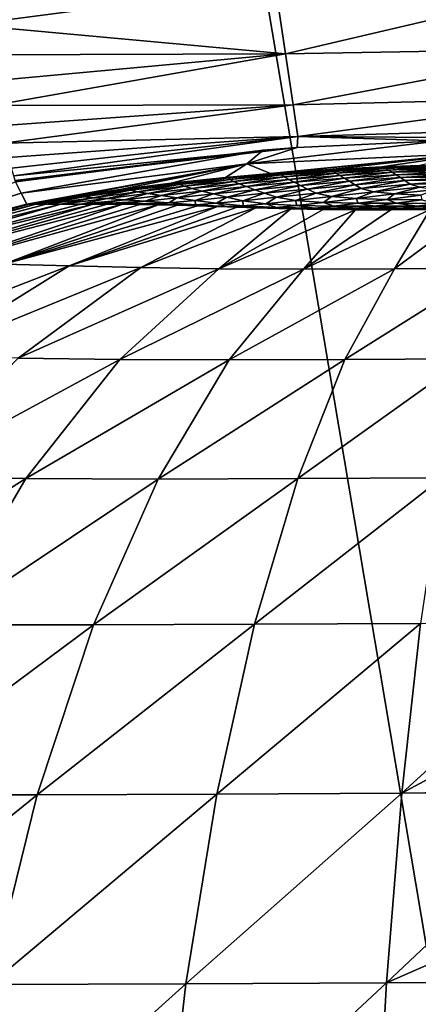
# Model space of a CAD drawing. Header units: metres. Extents: x -105 to 105, y -71 to 59.
# Tile 32 of 117: x -2.69 to -0.81, y -62.11 to -57.48. Entities that reach past the tile are written whole.
import ezdxf

# ---------------------------------------------------------------- set-up
doc = ezdxf.new("R2010")
doc.units = ezdxf.units.M
doc.layers.add('solid_WAMAS_150_SW0001', color=7, linetype='CONTINUOUS')

msp = doc.modelspace()

# ---------------------------------------------------------------- linework, layer by layer
at = {"layer": 'solid_WAMAS_150_SW0001'}
for points in [[(-2.882664, -49.349998, 16.568638), (-2.881144, -66.428413, 16.56883), (0, -66.428406, 16.75)], [(0, -49.349998, 16.75), (-2.882664, -49.349998, 16.568638), (0, -66.428406, 16.75)], [(-0.001049, -57.299999, -32.101601), (-1.438649, -57.638195, -32.664734), (-1.487576, -57.310936, -32.01606)], [(-0.001049, -57.299999, -32.101601), (-0.000983, -57.61351, -32.725163), (-1.438649, -57.638195, -32.664734)], [(-1.487576, -57.310936, -32.01606), (-2.934953, -57.50193, -32.002373), (-2.98138, -57.34903, -31.734676)], [(-1.487576, -57.310936, -32.01606), (-1.438649, -57.638195, -32.664734), (-2.934953, -57.50193, -32.002373)], [(-1.438649, -57.638195, -32.664734), (-2.892503, -57.642193, -32.278362), (-2.934953, -57.50193, -32.002373)], [(-0.000983, -57.61351, -32.725163), (-1.402947, -57.878418, -33.341866), (-1.438649, -57.638195, -32.664734)], [(-0.000983, -57.61351, -32.725163), (-0.000916, -57.844082, -33.374767), (-1.402947, -57.878418, -33.341866)], [(-1.438649, -57.638195, -32.664734), (-2.8543, -57.768738, -32.560528), (-2.892503, -57.642193, -32.278362)], [(-1.438649, -57.638195, -32.664734), (-2.820516, -57.880722, -32.846661), (-2.8543, -57.768738, -32.560528)], [(-1.438649, -57.638195, -32.664734), (-1.402947, -57.878418, -33.341866), (-2.820516, -57.880722, -32.846661)], [(-0.000916, -57.844082, -33.374767), (-1.380983, -58.026974, -34.032784), (-1.402947, -57.878418, -33.341866)], [(-0.000916, -57.844082, -33.374767), (-0.000876, -57.987019, -34.0368), (-1.380983, -58.026974, -34.032784)], [(-1.402947, -57.878418, -33.341866), (-2.791242, -57.977608, -33.134769), (-2.820516, -57.880722, -32.846661)], [(-1.402947, -57.878418, -33.341866), (-2.766505, -58.059162, -33.423248), (-2.791242, -57.977608, -33.134769)], [(-1.402947, -57.878418, -33.341866), (-1.380983, -58.026974, -34.032784), (-2.766505, -58.059162, -33.423248)], [(-0.000876, -57.987019, -34.0368), (-0.001346, -58.037113, -34.698738), (-1.380983, -58.026974, -34.032784)], [(-1.380983, -58.026974, -34.032784), (-2.746374, -58.125366, -33.71043), (-2.766505, -58.059162, -33.423248)], [(-1.380983, -58.026974, -34.032784), (-2.730885, -58.176357, -33.99469), (-2.746374, -58.125366, -33.71043)], [(-1.380983, -58.026974, -34.032784), (-2.719978, -58.212334, -34.274452), (-2.730885, -58.176357, -33.99469)], [(-1.380983, -58.026974, -34.032784), (-1.383369, -58.07954, -34.723969), (-2.719978, -58.212334, -34.274452)], [(-1.62148, -58.15583, -58.651009), (-1.383369, -58.07954, -34.723969), (-0.708685, -58.046955, -34.705017)], [(-1.62148, -58.15583, -58.651009), (-0.708685, -58.046955, -34.705017), (-0.542133, -58.106205, -58.635784)], [(-0.708685, -58.046955, -34.705017), (-1.383369, -58.07954, -34.723969), (-1.380983, -58.026974, -34.032784)], [(-0.001346, -58.037113, -34.698738), (-0.708685, -58.046955, -34.705017), (-1.380983, -58.026974, -34.032784)], [(-1.383369, -58.07954, -34.723969), (-2.713511, -58.23365, -34.548145), (-2.719978, -58.212334, -34.274452)], [(-1.383369, -58.07954, -34.723969), (-1.543642, -58.091446, -34.730762), (-2.713511, -58.23365, -34.548145)], [(-1.543642, -58.091446, -34.730762), (-2.71122, -58.240959, -34.814266), (-2.713511, -58.23365, -34.548145)], [(-2.684386, -58.29364, -58.689934), (-2.71122, -58.240959, -34.814266), (-1.543642, -58.091446, -34.730762)], [(-2.684386, -58.29364, -58.689934), (-1.543642, -58.091446, -34.730762), (-1.62148, -58.15583, -58.651009)], [(-1.62148, -58.15583, -58.651009), (-1.543642, -58.091446, -34.730762), (-1.383369, -58.07954, -34.723969)], [(-1.62148, -58.15583, -58.651009), (-0.542133, -58.106205, -58.635784), (-1.509079, -58.20182, -82.566818)], [(-0.542133, -58.106205, -58.635784), (-1.46176, -58.198227, -82.566933), (-1.509079, -58.20182, -82.566818)], [(-0.542133, -58.106205, -58.635784), (-1.228001, -58.182869, -82.567505), (-1.46176, -58.198227, -82.566933)], [(-0.542133, -58.106205, -58.635784), (-0.983739, -58.170773, -82.568115), (-1.228001, -58.182869, -82.567505)], [(-0.542133, -58.106205, -58.635784), (-0.806145, -58.164211, -82.568535), (-0.983739, -58.170773, -82.568115)], [(-2.684386, -58.29364, -58.689934), (-1.62148, -58.15583, -58.651009), (-2.657552, -58.346321, -82.565605)], [(-1.62148, -58.15583, -58.651009), (-2.445093, -58.310009, -82.565491), (-2.657552, -58.346321, -82.565605)], [(-1.62148, -58.15583, -58.651009), (-2.218216, -58.276657, -82.565575), (-2.445093, -58.310009, -82.565491)], [(-1.62148, -58.15583, -58.651009), (-1.977377, -58.246643, -82.565865), (-2.218216, -58.276657, -82.565575)], [(-1.62148, -58.15583, -58.651009), (-1.721917, -58.22007, -82.566338), (-1.977377, -58.246643, -82.565865)], [(-1.62148, -58.15583, -58.651009), (-1.509079, -58.20182, -82.566818), (-1.721917, -58.22007, -82.566338)], [(-1.462797, -58.201416, -82.798729), (-1.46176, -58.198227, -82.566933), (-1.228001, -58.182869, -82.567505)], [(-1.218058, -58.185101, -82.783646), (-1.462797, -58.201416, -82.798729), (-1.228001, -58.182869, -82.567505)], [(-1.218058, -58.185101, -82.783646), (-1.457718, -58.208271, -83.028389), (-1.462797, -58.201416, -82.798729)], [(-1.218058, -58.185101, -82.783646), (-1.211846, -58.191246, -82.999306), (-1.457718, -58.208271, -83.028389)], [(-1.218058, -58.185101, -82.783646), (-1.228001, -58.182869, -82.567505), (-0.983739, -58.170773, -82.568115)], [(-0.972814, -58.172661, -82.767113), (-1.218058, -58.185101, -82.783646), (-0.983739, -58.170773, -82.568115)], [(-0.972814, -58.172661, -82.767113), (-1.211846, -58.191246, -82.999306), (-1.218058, -58.185101, -82.783646)], [(-0.972814, -58.172661, -82.767113), (-0.964821, -58.17786, -82.967178), (-1.211846, -58.191246, -82.999306)], [(-0.964821, -58.17786, -82.967178), (-1.199327, -58.200138, -83.215324), (-1.211846, -58.191246, -82.999306)], [(-0.964821, -58.17786, -82.967178), (-0.952253, -58.185673, -83.169212), (-1.199327, -58.200138, -83.215324)], [(-0.952253, -58.185673, -83.169212), (-1.181604, -58.211197, -83.43322), (-1.199327, -58.200138, -83.215324)], [(-0.952253, -58.185673, -83.169212), (-0.935893, -58.195641, -83.374557), (-1.181604, -58.211197, -83.43322)], [(-0.972814, -58.172661, -82.767113), (-0.983739, -58.170773, -82.568115), (-0.806145, -58.164211, -82.568535)], [(-0.728117, -58.163719, -82.750114), (-0.972814, -58.172661, -82.767113), (-0.806145, -58.164211, -82.568535)], [(-0.728117, -58.163719, -82.750114), (-0.964821, -58.17786, -82.967178), (-0.972814, -58.172661, -82.767113)], [(-0.728117, -58.163719, -82.750114), (-0.71881, -58.167965, -82.934219), (-0.964821, -58.17786, -82.967178)], [(-0.71881, -58.167965, -82.934219), (-0.952253, -58.185673, -83.169212), (-0.964821, -58.17786, -82.967178)], [(-0.71881, -58.167965, -82.934219), (-0.706288, -58.174583, -83.121826), (-0.952253, -58.185673, -83.169212)], [(-0.706288, -58.174583, -83.121826), (-0.935893, -58.195641, -83.374557), (-0.952253, -58.185673, -83.169212)], [(-0.706288, -58.174583, -83.121826), (-0.691013, -58.183285, -83.314018), (-0.935893, -58.195641, -83.374557)], [(-0.691013, -58.183285, -83.314018), (-0.673522, -58.19371, -83.510925), (-0.935893, -58.195641, -83.374557)], [(-1.94668, -58.246414, -82.821114), (-1.977377, -58.246643, -82.565865), (-1.721917, -58.22007, -82.566338)], [(-1.706005, -58.221836, -82.811478), (-1.94668, -58.246414, -82.821114), (-1.721917, -58.22007, -82.566338)], [(-1.706005, -58.221836, -82.811478), (-1.938087, -58.253098, -83.070244), (-1.94668, -58.246414, -82.821114)], [(-1.706005, -58.221836, -82.811478), (-1.700421, -58.228943, -83.052544), (-1.938087, -58.253098, -83.070244)], [(-1.700421, -58.228943, -83.052544), (-1.91517, -58.261772, -83.313766), (-1.938087, -58.253098, -83.070244)], [(-1.700421, -58.228943, -83.052544), (-1.683611, -58.238491, -83.290161), (-1.91517, -58.261772, -83.313766)], [(-1.46176, -58.198227, -82.566933), (-1.721917, -58.22007, -82.566338), (-1.509079, -58.20182, -82.566818)], [(-1.706005, -58.221836, -82.811478), (-1.721917, -58.22007, -82.566338), (-1.46176, -58.198227, -82.566933)], [(-1.462797, -58.201416, -82.798729), (-1.706005, -58.221836, -82.811478), (-1.46176, -58.198227, -82.566933)], [(-1.462797, -58.201416, -82.798729), (-1.700421, -58.228943, -83.052544), (-1.706005, -58.221836, -82.811478)], [(-1.462797, -58.201416, -82.798729), (-1.457718, -58.208271, -83.028389), (-1.700421, -58.228943, -83.052544)], [(-1.457718, -58.208271, -83.028389), (-1.683611, -58.238491, -83.290161), (-1.700421, -58.228943, -83.052544)], [(-1.457718, -58.208271, -83.028389), (-1.444118, -58.217827, -83.256599), (-1.683611, -58.238491, -83.290161)], [(-1.444118, -58.217827, -83.256599), (-1.657135, -58.249931, -83.525848), (-1.683611, -58.238491, -83.290161)], [(-1.444118, -58.217827, -83.256599), (-1.423365, -58.229465, -83.48497), (-1.657135, -58.249931, -83.525848)], [(-1.423365, -58.229465, -83.48497), (-1.622916, -58.262905, -83.76091), (-1.657135, -58.249931, -83.525848)], [(-1.423365, -58.229465, -83.48497), (-1.397165, -58.242687, -83.714737), (-1.622916, -58.262905, -83.76091)], [(-1.211846, -58.191246, -82.999306), (-1.444118, -58.217827, -83.256599), (-1.457718, -58.208271, -83.028389)], [(-1.211846, -58.191246, -82.999306), (-1.199327, -58.200138, -83.215324), (-1.444118, -58.217827, -83.256599)], [(-1.199327, -58.200138, -83.215324), (-1.423365, -58.229465, -83.48497), (-1.444118, -58.217827, -83.256599)], [(-1.199327, -58.200138, -83.215324), (-1.181604, -58.211197, -83.43322), (-1.423365, -58.229465, -83.48497)], [(-1.181604, -58.211197, -83.43322), (-1.397165, -58.242687, -83.714737), (-1.423365, -58.229465, -83.48497)], [(-1.181604, -58.211197, -83.43322), (-1.160046, -58.223896, -83.653999), (-1.397165, -58.242687, -83.714737)], [(-1.160046, -58.223896, -83.653999), (-1.367369, -58.25761, -83.941826), (-1.397165, -58.242687, -83.714737)], [(-1.160046, -58.223896, -83.653999), (-1.136375, -58.238174, -83.872391), (-1.367369, -58.25761, -83.941826)], [(-0.935893, -58.195641, -83.374557), (-1.160046, -58.223896, -83.653999), (-1.181604, -58.211197, -83.43322)], [(-0.935893, -58.195641, -83.374557), (-0.91669, -58.207298, -83.583794), (-1.160046, -58.223896, -83.653999)], [(-0.91669, -58.207298, -83.583794), (-1.136375, -58.238174, -83.872391), (-1.160046, -58.223896, -83.653999)], [(-0.91669, -58.207298, -83.583794), (-0.896096, -58.220387, -83.790283), (-1.136375, -58.238174, -83.872391)], [(-0.896096, -58.220387, -83.790283), (-1.111892, -58.254314, -84.085274), (-1.136375, -58.238174, -83.872391)], [(-0.896096, -58.220387, -83.790283), (-0.875405, -58.235039, -83.990028), (-1.111892, -58.254314, -84.085274)], [(-0.673522, -58.19371, -83.510925), (-0.91669, -58.207298, -83.583794), (-0.935893, -58.195641, -83.374557)], [(-0.673522, -58.19371, -83.510925), (-0.654907, -58.205421, -83.704391), (-0.91669, -58.207298, -83.583794)], [(-0.654907, -58.205421, -83.704391), (-0.896096, -58.220387, -83.790283), (-0.91669, -58.207298, -83.583794)], [(-0.654907, -58.205421, -83.704391), (-0.636324, -58.218376, -83.889435), (-0.896096, -58.220387, -83.790283)], [(-0.636324, -58.218376, -83.889435), (-0.875405, -58.235039, -83.990028), (-0.896096, -58.220387, -83.790283)], [(-0.636324, -58.218376, -83.889435), (-0.615359, -58.232647, -84.069016), (-0.875405, -58.235039, -83.990028)], [(-3.734296, -58.62212, -82.566689), (-2.71122, -58.240959, -34.814266), (-2.684386, -58.29364, -58.689934)], [(-2.416571, -58.308456, -82.828453), (-2.445093, -58.310009, -82.565491), (-2.218216, -58.276657, -82.565575)], [(-2.183833, -58.275219, -82.826897), (-2.416571, -58.308456, -82.828453), (-2.218216, -58.276657, -82.565575)], [(-2.183833, -58.275219, -82.826897), (-2.391256, -58.311546, -83.081139), (-2.416571, -58.308456, -82.828453)], [(-2.183833, -58.275219, -82.826897), (-2.168889, -58.280594, -83.08004), (-2.391256, -58.311546, -83.081139)], [(-2.183833, -58.275219, -82.826897), (-2.218216, -58.276657, -82.565575), (-1.977377, -58.246643, -82.565865)], [(-1.94668, -58.246414, -82.821114), (-2.183833, -58.275219, -82.826897), (-1.977377, -58.246643, -82.565865)], [(-1.94668, -58.246414, -82.821114), (-2.168889, -58.280594, -83.08004), (-2.183833, -58.275219, -82.826897)], [(-1.94668, -58.246414, -82.821114), (-1.938087, -58.253098, -83.070244), (-2.168889, -58.280594, -83.08004)], [(-1.938087, -58.253098, -83.070244), (-2.136256, -58.287357, -83.32534), (-2.168889, -58.280594, -83.08004)], [(-1.938087, -58.253098, -83.070244), (-1.91517, -58.261772, -83.313766), (-2.136256, -58.287357, -83.32534)], [(-1.91517, -58.261772, -83.313766), (-2.08772, -58.295387, -83.563828), (-2.136256, -58.287357, -83.32534)], [(-1.91517, -58.261772, -83.313766), (-1.879621, -58.272072, -83.552994), (-2.08772, -58.295387, -83.563828)], [(-1.879621, -58.272072, -83.552994), (-2.025368, -58.304676, -83.796486), (-2.08772, -58.295387, -83.563828)], [(-1.879621, -58.272072, -83.552994), (-1.833481, -58.283802, -83.789146), (-2.025368, -58.304676, -83.796486)], [(-1.683611, -58.238491, -83.290161), (-1.879621, -58.272072, -83.552994), (-1.91517, -58.261772, -83.313766)], [(-1.683611, -58.238491, -83.290161), (-1.657135, -58.249931, -83.525848), (-1.879621, -58.272072, -83.552994)], [(-1.657135, -58.249931, -83.525848), (-1.833481, -58.283802, -83.789146), (-1.879621, -58.272072, -83.552994)], [(-1.657135, -58.249931, -83.525848), (-1.622916, -58.262905, -83.76091), (-1.833481, -58.283802, -83.789146)], [(-1.622916, -58.262905, -83.76091), (-1.778518, -58.297195, -84.019943), (-1.833481, -58.283802, -83.789146)], [(-1.622916, -58.262905, -83.76091), (-1.5828, -58.277615, -83.992241), (-1.778518, -58.297195, -84.019943)], [(-1.5828, -58.277615, -83.992241), (-1.715548, -58.312756, -84.243813), (-1.778518, -58.297195, -84.019943)], [(-1.5828, -58.277615, -83.992241), (-1.537747, -58.294559, -84.21788), (-1.715548, -58.312756, -84.243813)], [(-1.397165, -58.242687, -83.714737), (-1.5828, -58.277615, -83.992241), (-1.622916, -58.262905, -83.76091)], [(-1.397165, -58.242687, -83.714737), (-1.367369, -58.25761, -83.941826), (-1.5828, -58.277615, -83.992241)], [(-1.367369, -58.25761, -83.941826), (-1.537747, -58.294559, -84.21788), (-1.5828, -58.277615, -83.992241)], [(-1.367369, -58.25761, -83.941826), (-1.335145, -58.274639, -84.163773), (-1.537747, -58.294559, -84.21788)], [(-1.335145, -58.274639, -84.163773), (-1.481291, -58.313244, -84.433998), (-1.537747, -58.294559, -84.21788)], [(-1.335145, -58.274639, -84.163773), (-1.294054, -58.29324, -84.377617), (-1.481291, -58.313244, -84.433998)], [(-1.136375, -58.238174, -83.872391), (-1.335145, -58.274639, -84.163773), (-1.367369, -58.25761, -83.941826)], [(-1.136375, -58.238174, -83.872391), (-1.111892, -58.254314, -84.085274), (-1.335145, -58.274639, -84.163773)], [(-1.111892, -58.254314, -84.085274), (-1.294054, -58.29324, -84.377617), (-1.335145, -58.274639, -84.163773)], [(-1.111892, -58.254314, -84.085274), (-1.081036, -58.271889, -84.291275), (-1.294054, -58.29324, -84.377617)], [(-1.081036, -58.271889, -84.291275), (-1.22138, -58.309151, -84.561798), (-1.294054, -58.29324, -84.377617)], [(-1.081036, -58.271889, -84.291275), (-1.022726, -58.287373, -84.471405), (-1.22138, -58.309151, -84.561798)], [(-0.875405, -58.235039, -83.990028), (-1.081036, -58.271889, -84.291275), (-1.111892, -58.254314, -84.085274)], [(-0.875405, -58.235039, -83.990028), (-0.850531, -58.251064, -84.183746), (-1.081036, -58.271889, -84.291275)], [(-0.850531, -58.251064, -84.183746), (-1.022726, -58.287373, -84.471405), (-1.081036, -58.271889, -84.291275)], [(-0.850531, -58.251064, -84.183746), (-0.804459, -58.265854, -84.357628), (-1.022726, -58.287373, -84.471405)], [(-0.804459, -58.265854, -84.357628), (-0.925241, -58.297657, -84.610786), (-1.022726, -58.287373, -84.471405)], [(-0.804459, -58.265854, -84.357628), (-0.727179, -58.276958, -84.499451), (-0.925241, -58.297657, -84.610786)], [(-0.727179, -58.276958, -84.499451), (-0.800209, -58.303928, -84.718613), (-0.925241, -58.297657, -84.610786)], [(-0.615359, -58.232647, -84.069016), (-0.850531, -58.251064, -84.183746), (-0.875405, -58.235039, -83.990028)], [(-0.615359, -58.232647, -84.069016), (-0.580289, -58.246571, -84.235741), (-0.850531, -58.251064, -84.183746)], [(-0.580289, -58.246571, -84.235741), (-0.804459, -58.265854, -84.357628), (-0.850531, -58.251064, -84.183746)], [(-3.734296, -58.62212, -82.566689), (-2.684386, -58.29364, -58.689934), (-2.657552, -58.346321, -82.565605)], [(-2.646557, -58.346542, -82.796158), (-2.657552, -58.346321, -82.565605), (-2.445093, -58.310009, -82.565491)], [(-2.416571, -58.308456, -82.828453), (-2.646557, -58.346542, -82.796158), (-2.445093, -58.310009, -82.565491)], [(-2.416571, -58.308456, -82.828453), (-2.615996, -58.346333, -83.012711), (-2.646557, -58.346542, -82.796158)], [(-2.416571, -58.308456, -82.828453), (-2.391256, -58.311546, -83.081139), (-2.615996, -58.346333, -83.012711)], [(-2.391256, -58.311546, -83.081139), (-2.566776, -58.34589, -83.222366), (-2.615996, -58.346333, -83.012711)], [(-2.391256, -58.311546, -83.081139), (-2.344994, -58.315292, -83.323944), (-2.566776, -58.34589, -83.222366)], [(-2.344994, -58.315292, -83.323944), (-2.497271, -58.345409, -83.432022), (-2.566776, -58.34589, -83.222366)], [(-2.344994, -58.315292, -83.323944), (-2.279712, -58.319805, -83.557602), (-2.497271, -58.345409, -83.432022)], [(-2.279712, -58.319805, -83.557602), (-2.403525, -58.345139, -83.647774), (-2.497271, -58.345409, -83.432022)], [(-2.279712, -58.319805, -83.557602), (-2.197474, -58.325222, -83.782806), (-2.403525, -58.345139, -83.647774)], [(-2.197474, -58.325222, -83.782806), (-2.345664, -58.3452, -83.759705), (-2.403525, -58.345139, -83.647774)], [(-2.168889, -58.280594, -83.08004), (-2.344994, -58.315292, -83.323944), (-2.391256, -58.311546, -83.081139)], [(-2.197474, -58.325222, -83.782806), (-2.100064, -58.331711, -83.998924), (-2.345664, -58.3452, -83.759705)], [(-2.168889, -58.280594, -83.08004), (-2.136256, -58.287357, -83.32534), (-2.344994, -58.315292, -83.323944)], [(-2.136256, -58.287357, -83.32534), (-2.279712, -58.319805, -83.557602), (-2.344994, -58.315292, -83.323944)], [(-2.136256, -58.287357, -83.32534), (-2.08772, -58.295387, -83.563828), (-2.279712, -58.319805, -83.557602)], [(-2.08772, -58.295387, -83.563828), (-2.197474, -58.325222, -83.782806), (-2.279712, -58.319805, -83.557602)], [(-2.08772, -58.295387, -83.563828), (-2.025368, -58.304676, -83.796486), (-2.197474, -58.325222, -83.782806)], [(-2.025368, -58.304676, -83.796486), (-2.100064, -58.331711, -83.998924), (-2.197474, -58.325222, -83.782806)], [(-2.025368, -58.304676, -83.796486), (-1.950896, -58.315407, -84.02182), (-2.100064, -58.331711, -83.998924)], [(-1.950896, -58.315407, -84.02182), (-1.988761, -58.339527, -84.205406), (-2.100064, -58.331711, -83.998924)], [(-1.833481, -58.283802, -83.789146), (-1.950896, -58.315407, -84.02182), (-2.025368, -58.304676, -83.796486)], [(-1.950896, -58.315407, -84.02182), (-1.865169, -58.327965, -84.238625), (-1.988761, -58.339527, -84.205406)], [(-1.833481, -58.283802, -83.789146), (-1.778518, -58.297195, -84.019943), (-1.950896, -58.315407, -84.02182)], [(-1.778518, -58.297195, -84.019943), (-1.865169, -58.327965, -84.238625), (-1.950896, -58.315407, -84.02182)], [(-1.778518, -58.297195, -84.019943), (-1.715548, -58.312756, -84.243813), (-1.865169, -58.327965, -84.238625)], [(-1.715548, -58.312756, -84.243813), (-1.764634, -58.341835, -84.44397), (-1.865169, -58.327965, -84.238625)], [(-1.715548, -58.312756, -84.243813), (-1.63904, -58.330017, -84.456902), (-1.764634, -58.341835, -84.44397)], [(-1.537747, -58.294559, -84.21788), (-1.63904, -58.330017, -84.456902), (-1.715548, -58.312756, -84.243813)], [(-1.537747, -58.294559, -84.21788), (-1.481291, -58.313244, -84.433998), (-1.63904, -58.330017, -84.456902)], [(-1.481291, -58.313244, -84.433998), (-1.531616, -58.344597, -84.641647), (-1.63904, -58.330017, -84.456902)], [(-1.481291, -58.313244, -84.433998), (-1.392022, -58.32901, -84.619583), (-1.531616, -58.344597, -84.641647)], [(-1.294054, -58.29324, -84.377617), (-1.392022, -58.32901, -84.619583), (-1.481291, -58.313244, -84.433998)], [(-1.294054, -58.29324, -84.377617), (-1.22138, -58.309151, -84.561798), (-1.392022, -58.32901, -84.619583)], [(-1.22138, -58.309151, -84.561798), (-1.259438, -58.337822, -84.760033), (-1.392022, -58.32901, -84.619583)], [(-1.22138, -58.309151, -84.561798), (-1.105209, -58.318657, -84.700577), (-1.259438, -58.337822, -84.760033)], [(-1.105209, -58.318657, -84.700577), (-1.096218, -58.340935, -84.864288), (-1.259438, -58.337822, -84.760033)], [(-1.022726, -58.287373, -84.471405), (-1.105209, -58.318657, -84.700577), (-1.22138, -58.309151, -84.561798)], [(-1.022726, -58.287373, -84.471405), (-0.925241, -58.297657, -84.610786), (-1.105209, -58.318657, -84.700577)], [(-0.925241, -58.297657, -84.610786), (-0.958472, -58.323067, -84.803741), (-1.105209, -58.318657, -84.700577)], [(-1.105209, -58.318657, -84.700577), (-0.958472, -58.323067, -84.803741), (-1.096218, -58.340935, -84.864288)], [(-0.958472, -58.323067, -84.803741), (-0.916195, -58.341713, -84.944229), (-1.096218, -58.340935, -84.864288)], [(-0.925241, -58.297657, -84.610786), (-0.800209, -58.303928, -84.718613), (-0.958472, -58.323067, -84.803741)], [(-0.800209, -58.303928, -84.718613), (-0.796287, -58.325859, -84.884995), (-0.958472, -58.323067, -84.803741)], [(-0.958472, -58.323067, -84.803741), (-0.796287, -58.325859, -84.884995), (-0.916195, -58.341713, -84.944229)], [(-2.646557, -58.346542, -82.796158), (-3.734296, -58.62212, -82.566689), (-2.657552, -58.346321, -82.565605)], [(-3.702645, -58.622425, -83.029716), (-3.734296, -58.62212, -82.566689), (-2.646557, -58.346542, -82.796158)], [(-3.702645, -58.622425, -83.029716), (-2.646557, -58.346542, -82.796158), (-2.615996, -58.346333, -83.012711)], [(-3.6134, -58.622238, -83.474243), (-3.702645, -58.622425, -83.029716), (-2.615996, -58.346333, -83.012711)], [(-3.6134, -58.622238, -83.474243), (-2.566776, -58.34589, -83.222366), (-2.497271, -58.345409, -83.432022)], [(-3.470633, -58.622108, -83.898376), (-3.6134, -58.622238, -83.474243), (-2.497271, -58.345409, -83.432022)], [(-3.6134, -58.622238, -83.474243), (-2.615996, -58.346333, -83.012711), (-2.566776, -58.34589, -83.222366)], [(-3.470633, -58.622108, -83.898376), (-2.403525, -58.345139, -83.647774), (-2.345664, -58.3452, -83.759705)], [(-3.470633, -58.622108, -83.898376), (-2.497271, -58.345409, -83.432022), (-2.403525, -58.345139, -83.647774)], [(-3.278541, -58.622627, -84.300285), (-3.470633, -58.622108, -83.898376), (-2.345664, -58.3452, -83.759705)], [(-3.278541, -58.622627, -84.300285), (-2.345664, -58.3452, -83.759705), (-2.279944, -58.345486, -83.873947)], [(-3.278541, -58.622627, -84.300285), (-2.279944, -58.345486, -83.873947), (-2.206188, -58.346081, -83.990028)], [(-3.042055, -58.624565, -84.678764), (-3.278541, -58.622627, -84.300285), (-2.206188, -58.346081, -83.990028)], [(-3.042055, -58.624565, -84.678764), (-2.206188, -58.346081, -83.990028), (-2.12552, -58.347073, -84.105873)], [(-3.042055, -58.624565, -84.678764), (-2.12552, -58.347073, -84.105873), (-2.038615, -58.348541, -84.220642)], [(-2.766713, -58.628696, -85.032394), (-3.042055, -58.624565, -84.678764), (-2.038615, -58.348541, -84.220642)], [(-2.766713, -58.628696, -85.032394), (-2.038615, -58.348541, -84.220642), (-1.947561, -58.350533, -84.332069)], [(-2.766713, -58.628696, -85.032394), (-1.947561, -58.350533, -84.332069), (-1.853568, -58.353092, -84.439514)], [(-2.766713, -58.628696, -85.032394), (-1.853568, -58.353092, -84.439514), (-1.759433, -58.35611, -84.540344)], [(-2.458557, -58.635414, -85.358185), (-2.766713, -58.628696, -85.032394), (-1.759433, -58.35611, -84.540344)], [(-2.458557, -58.635414, -85.358185), (-1.759433, -58.35611, -84.540344), (-1.666806, -58.359268, -84.632469)], [(-2.458557, -58.635414, -85.358185), (-1.666806, -58.359268, -84.632469), (-1.578044, -58.362267, -84.71373)], [(-2.120562, -58.643471, -85.648788), (-2.458557, -58.635414, -85.358185), (-1.578044, -58.362267, -84.71373)], [(-2.100064, -58.331711, -83.998924), (-2.279944, -58.345486, -83.873947), (-2.345664, -58.3452, -83.759705)], [(-2.100064, -58.331711, -83.998924), (-2.206188, -58.346081, -83.990028), (-2.279944, -58.345486, -83.873947)], [(-2.100064, -58.331711, -83.998924), (-1.988761, -58.339527, -84.205406), (-2.206188, -58.346081, -83.990028)], [(-1.988761, -58.339527, -84.205406), (-2.12552, -58.347073, -84.105873), (-2.206188, -58.346081, -83.990028)], [(-1.988761, -58.339527, -84.205406), (-2.038615, -58.348541, -84.220642), (-2.12552, -58.347073, -84.105873)], [(-2.120562, -58.643471, -85.648788), (-1.578044, -58.362267, -84.71373), (-1.41365, -58.367199, -84.84539)], [(-1.752407, -58.650066, -85.892822), (-2.120562, -58.643471, -85.648788), (-1.41365, -58.367199, -84.84539)], [(-1.988761, -58.339527, -84.205406), (-1.862744, -58.348328, -84.400902), (-2.038615, -58.348541, -84.220642)], [(-1.862744, -58.348328, -84.400902), (-1.947561, -58.350533, -84.332069), (-2.038615, -58.348541, -84.220642)], [(-1.865169, -58.327965, -84.238625), (-1.862744, -58.348328, -84.400902), (-1.988761, -58.339527, -84.205406)], [(-1.862744, -58.348328, -84.400902), (-1.853568, -58.353092, -84.439514), (-1.947561, -58.350533, -84.332069)], [(-1.865169, -58.327965, -84.238625), (-1.764634, -58.341835, -84.44397), (-1.862744, -58.348328, -84.400902)], [(-1.764634, -58.341835, -84.44397), (-1.718201, -58.35667, -84.580482), (-1.862744, -58.348328, -84.400902)], [(-1.862744, -58.348328, -84.400902), (-1.718201, -58.35667, -84.580482), (-1.853568, -58.353092, -84.439514)], [(-1.718201, -58.35667, -84.580482), (-1.759433, -58.35611, -84.540344), (-1.853568, -58.353092, -84.439514)], [(-1.63904, -58.330017, -84.456902), (-1.638287, -58.353779, -84.626198), (-1.764634, -58.341835, -84.44397)], [(-1.764634, -58.341835, -84.44397), (-1.638287, -58.353779, -84.626198), (-1.718201, -58.35667, -84.580482)], [(-1.553644, -58.363392, -84.739632), (-1.666806, -58.359268, -84.632469), (-1.759433, -58.35611, -84.540344)], [(-1.718201, -58.35667, -84.580482), (-1.553644, -58.363392, -84.739632), (-1.759433, -58.35611, -84.540344)], [(-1.752407, -58.650066, -85.892822), (-1.41365, -58.367199, -84.84539), (-1.260848, -58.370548, -84.945717)], [(-1.752407, -58.650066, -85.892822), (-1.260848, -58.370548, -84.945717), (-1.107841, -58.37233, -85.025482)], [(-1.638287, -58.353779, -84.626198), (-1.553644, -58.363392, -84.739632), (-1.718201, -58.35667, -84.580482)], [(-1.553644, -58.363392, -84.739632), (-1.578044, -58.362267, -84.71373), (-1.666806, -58.359268, -84.632469)], [(-1.63904, -58.330017, -84.456902), (-1.531616, -58.344597, -84.641647), (-1.638287, -58.353779, -84.626198)], [(-1.531616, -58.344597, -84.641647), (-1.481589, -58.361244, -84.777206), (-1.638287, -58.353779, -84.626198)], [(-1.638287, -58.353779, -84.626198), (-1.481589, -58.361244, -84.777206), (-1.553644, -58.363392, -84.739632)], [(-1.371456, -58.368092, -84.8769), (-1.41365, -58.367199, -84.84539), (-1.578044, -58.362267, -84.71373)], [(-1.553644, -58.363392, -84.739632), (-1.371456, -58.368092, -84.8769), (-1.578044, -58.362267, -84.71373)], [(-1.481589, -58.361244, -84.777206), (-1.371456, -58.368092, -84.8769), (-1.553644, -58.363392, -84.739632)], [(-1.392022, -58.32901, -84.619583), (-1.385395, -58.352741, -84.786171), (-1.531616, -58.344597, -84.641647)], [(-1.531616, -58.344597, -84.641647), (-1.385395, -58.352741, -84.786171), (-1.481589, -58.361244, -84.777206)], [(-1.385395, -58.352741, -84.786171), (-1.301597, -58.364628, -84.899925), (-1.481589, -58.361244, -84.777206)], [(-1.481589, -58.361244, -84.777206), (-1.301597, -58.364628, -84.899925), (-1.371456, -58.368092, -84.8769)], [(-1.173171, -58.370457, -84.99028), (-1.260848, -58.370548, -84.945717), (-1.41365, -58.367199, -84.84539)], [(-1.371456, -58.368092, -84.8769), (-1.173171, -58.370457, -84.99028), (-1.41365, -58.367199, -84.84539)], [(-1.392022, -58.32901, -84.619583), (-1.259438, -58.337822, -84.760033), (-1.385395, -58.352741, -84.786171)], [(-1.259438, -58.337822, -84.760033), (-1.211109, -58.355434, -84.897095), (-1.385395, -58.352741, -84.786171)], [(-1.385395, -58.352741, -84.786171), (-1.211109, -58.355434, -84.897095), (-1.301597, -58.364628, -84.899925)], [(-1.301597, -58.364628, -84.899925), (-1.173171, -58.370457, -84.99028), (-1.371456, -58.368092, -84.8769)], [(-1.352928, -58.652561, -86.078911), (-0.942633, -58.372349, -85.08992), (-0.756881, -58.370724, -85.140808)], [(-0.923807, -58.650345, -86.202156), (-1.352928, -58.652561, -86.078911), (-0.756881, -58.370724, -85.140808)], [(-1.211109, -58.355434, -84.897095), (-1.104679, -58.3652, -84.997566), (-1.301597, -58.364628, -84.899925)], [(-1.301597, -58.364628, -84.899925), (-1.104679, -58.3652, -84.997566), (-1.173171, -58.370457, -84.99028)], [(-1.173171, -58.370457, -84.99028), (-1.107841, -58.37233, -85.025482), (-1.260848, -58.370548, -84.945717)], [(-1.259438, -58.337822, -84.760033), (-1.096218, -58.340935, -84.864288), (-1.211109, -58.355434, -84.897095)], [(-1.096218, -58.340935, -84.864288), (-1.019575, -58.355347, -84.982666), (-1.211109, -58.355434, -84.897095)], [(-1.211109, -58.355434, -84.897095), (-1.019575, -58.355347, -84.982666), (-1.104679, -58.3652, -84.997566)], [(-1.104679, -58.3652, -84.997566), (-0.95944, -58.370411, -85.076904), (-1.173171, -58.370457, -84.99028)], [(-1.173171, -58.370457, -84.99028), (-0.95944, -58.370411, -85.076904), (-1.107841, -58.37233, -85.025482)], [(-0.95944, -58.370411, -85.076904), (-0.942633, -58.372349, -85.08992), (-1.107841, -58.37233, -85.025482)], [(-1.019575, -58.355347, -84.982666), (-0.895006, -58.364296, -85.07148), (-1.104679, -58.3652, -84.997566)], [(-1.104679, -58.3652, -84.997566), (-0.895006, -58.364296, -85.07148), (-0.95944, -58.370411, -85.076904)], [(-1.096218, -58.340935, -84.864288), (-0.916195, -58.341713, -84.944229), (-1.019575, -58.355347, -84.982666)], [(-0.916195, -58.341713, -84.944229), (-0.818275, -58.354847, -85.048447), (-1.019575, -58.355347, -84.982666)], [(-1.019575, -58.355347, -84.982666), (-0.818275, -58.354847, -85.048447), (-0.895006, -58.364296, -85.07148)], [(-0.895006, -58.364296, -85.07148), (-0.73275, -58.368359, -85.1371), (-0.95944, -58.370411, -85.076904)], [(-0.95944, -58.370411, -85.076904), (-0.73275, -58.368359, -85.1371), (-0.942633, -58.372349, -85.08992)], [(-0.73275, -58.368359, -85.1371), (-0.756881, -58.370724, -85.140808), (-0.942633, -58.372349, -85.08992)], [(-0.923807, -58.650345, -86.202156), (-0.756881, -58.370724, -85.140808), (-0.543125, -58.367931, -85.178429)], [(-0.472878, -58.646584, -86.270081), (-0.923807, -58.650345, -86.202156), (-0.543125, -58.367931, -85.178429)], [(-0.796287, -58.325859, -84.884995), (-0.72922, -58.342995, -85.008545), (-0.916195, -58.341713, -84.944229)], [(-0.916195, -58.341713, -84.944229), (-0.72922, -58.342995, -85.008545), (-0.818275, -58.354847, -85.048447)], [(-0.818275, -58.354847, -85.048447), (-0.677716, -58.36285, -85.125061), (-0.895006, -58.364296, -85.07148)], [(-0.895006, -58.364296, -85.07148), (-0.677716, -58.36285, -85.125061), (-0.73275, -58.368359, -85.1371)], [(-0.72922, -58.342995, -85.008545), (-0.614437, -58.355137, -85.10054), (-0.818275, -58.354847, -85.048447)], [(-0.818275, -58.354847, -85.048447), (-0.614437, -58.355137, -85.10054), (-0.677716, -58.36285, -85.125061)], [(-1.352928, -58.652561, -86.078911), (-1.752407, -58.650066, -85.892822), (-1.107841, -58.37233, -85.025482)], [(-1.352928, -58.652561, -86.078911), (-1.107841, -58.37233, -85.025482), (-0.942633, -58.372349, -85.08992)], [(-3.542598, -59.05489, -85.716286), (-2.766713, -58.628696, -85.032394), (-2.458557, -58.635414, -85.358185)], [(-3.141561, -59.061977, -86.131203), (-3.542598, -59.05489, -85.716286), (-2.458557, -58.635414, -85.358185)], [(-3.141561, -59.061977, -86.131203), (-2.458557, -58.635414, -85.358185), (-2.120562, -58.643471, -85.648788)], [(-2.699466, -59.070164, -86.497185), (-3.141561, -59.061977, -86.131203), (-2.120562, -58.643471, -85.648788)], [(-2.699466, -59.070164, -86.497185), (-2.120562, -58.643471, -85.648788), (-1.752407, -58.650066, -85.892822)], [(-1.158014, -59.077499, -87.201683), (-0.923807, -58.650345, -86.202156), (-0.472878, -58.646584, -86.270081)], [(-0.589488, -59.074219, -87.293968), (-1.158014, -59.077499, -87.201683), (-0.472878, -58.646584, -86.270081)], [(-2.21966, -59.076752, -86.803711), (-2.699466, -59.070164, -86.497185), (-1.752407, -58.650066, -85.892822)], [(-2.21966, -59.076752, -86.803711), (-1.752407, -58.650066, -85.892822), (-1.352928, -58.652561, -86.078911)], [(-1.704415, -59.07935, -87.040215), (-2.21966, -59.076752, -86.803711), (-1.352928, -58.652561, -86.078911)], [(-1.704415, -59.07935, -87.040215), (-1.352928, -58.652561, -86.078911), (-0.923807, -58.650345, -86.202156)], [(-1.158014, -59.077499, -87.201683), (-1.704415, -59.07935, -87.040215), (-0.923807, -58.650345, -86.202156)], [(-3.24688, -59.632458, -87.28019), (-2.699466, -59.070164, -86.497185), (-2.21966, -59.076752, -86.803711)], [(-2.662478, -59.638241, -87.645416), (-3.24688, -59.632458, -87.28019), (-2.21966, -59.076752, -86.803711)], [(-2.662478, -59.638241, -87.645416), (-2.21966, -59.076752, -86.803711), (-1.704415, -59.07935, -87.040215)], [(-2.038136, -59.640156, -87.92907), (-2.662478, -59.638241, -87.645416), (-1.704415, -59.07935, -87.040215)], [(-2.038136, -59.640156, -87.92907), (-1.704415, -59.07935, -87.040215), (-1.158014, -59.077499, -87.201683)], [(-1.380671, -59.637871, -88.125854), (-2.038136, -59.640156, -87.92907), (-1.158014, -59.077499, -87.201683)], [(-1.380671, -59.637871, -88.125854), (-1.158014, -59.077499, -87.201683), (-0.589488, -59.074219, -87.293968)], [(-0.700453, -59.634224, -88.240021), (-1.380671, -59.637871, -88.125854), (-0.589488, -59.074219, -87.293968)], [(-3.746756, -60.321053, -87.988098), (-3.24688, -59.632458, -87.28019), (-2.662478, -59.638241, -87.645416)], [(-3.06711, -60.325836, -88.406998), (-3.746756, -60.321053, -87.988098), (-2.662478, -59.638241, -87.645416)], [(-3.06711, -60.325836, -88.406998), (-2.662478, -59.638241, -87.645416), (-2.038136, -59.640156, -87.92907)], [(-2.343153, -60.326885, -88.733627), (-3.06711, -60.325836, -88.406998), (-2.038136, -59.640156, -87.92907)], [(-2.343153, -60.326885, -88.733627), (-2.038136, -59.640156, -87.92907), (-1.380671, -59.637871, -88.125854)], [(-1.584129, -60.323971, -88.962379), (-2.343153, -60.326885, -88.733627), (-1.380671, -59.637871, -88.125854)], [(-1.584129, -60.323971, -88.962379), (-1.380671, -59.637871, -88.125854), (-0.700453, -59.634224, -88.240021)], [(-0.801818, -60.319656, -89.096153), (-1.584129, -60.323971, -88.962379), (-0.700453, -59.634224, -88.240021)], [(-0.890017, -61.119991, -89.85466), (-0.01016, -60.316677, -89.13929), (-0.01016, -60.646702, -89.480446)], [(-0.890017, -61.119991, -89.85466), (-0.801818, -60.319656, -89.096153), (-0.01016, -60.316677, -89.13929)], [(-3.421542, -61.127048, -89.081367), (-3.06711, -60.325836, -88.406998), (-2.343153, -60.326885, -88.733627)], [(-2.609836, -61.127663, -89.446213), (-3.421542, -61.127048, -89.081367), (-2.343153, -60.326885, -88.733627)], [(-2.609836, -61.127663, -89.446213), (-2.343153, -60.326885, -88.733627), (-1.584129, -60.323971, -88.962379)], [(-1.761594, -61.124569, -89.703331), (-2.609836, -61.127663, -89.446213), (-1.584129, -60.323971, -88.962379)], [(-1.761594, -61.124569, -89.703331), (-1.584129, -60.323971, -88.962379), (-0.801818, -60.319656, -89.096153)], [(-0.890017, -61.119991, -89.85466), (-1.761594, -61.124569, -89.703331), (-0.801818, -60.319656, -89.096153)], [(-0.890017, -61.119991, -89.85466), (-0.01016, -60.646702, -89.480446), (-0.01016, -61.106247, -89.894707)], [(-0.890017, -61.119991, -89.85466), (-0.01016, -61.106247, -89.894707), (-0.01016, -61.116398, -89.903152)], [(-3.716289, -62.020634, -89.650475), (-3.421542, -61.127048, -89.081367), (-2.609836, -61.127663, -89.446213)], [(-2.830635, -62.0205, -90.046852), (-3.716289, -62.020634, -89.650475), (-2.609836, -61.127663, -89.446213)], [(-2.830635, -62.0205, -90.046852), (-2.609836, -61.127663, -89.446213), (-1.761594, -61.124569, -89.703331)], [(-1.907766, -62.016937, -90.327057), (-2.830635, -62.0205, -90.046852), (-1.761594, -61.124569, -89.703331)], [(-1.907766, -62.016937, -90.327057), (-1.761594, -61.124569, -89.703331), (-0.890017, -61.119991, -89.85466)], [(-0.962272, -62.01173, -90.49247), (-1.907766, -62.016937, -90.327057), (-0.890017, -61.119991, -89.85466)], [(-0.962272, -62.01173, -90.49247), (-0.01016, -61.116398, -89.903152), (-0.01016, -61.596333, -90.272148)], [(-0.962272, -62.01173, -90.49247), (-0.890017, -61.119991, -89.85466), (-0.01016, -61.116398, -89.903152)], [(-0.962272, -62.01173, -90.49247), (-0.01016, -61.596333, -90.272148), (-0.01016, -62.007328, -90.545403)], [(-3.000978, -62.999813, -90.531517), (-2.830635, -62.0205, -90.046852), (-1.907766, -62.016937, -90.327057)], [(-2.01937, -62.996792, -90.829796), (-3.000978, -62.999813, -90.531517), (-1.907766, -62.016937, -90.327057)], [(-2.01937, -62.996792, -90.829796), (-1.907766, -62.016937, -90.327057), (-0.962272, -62.01173, -90.49247)], [(-1.01681, -62.992016, -91.006325), (-2.01937, -62.996792, -90.829796), (-0.962272, -62.01173, -90.49247)], [(-1.01681, -62.992016, -91.006325), (-0.01016, -62.007328, -90.545403), (-0.01016, -62.113743, -90.610367)], [(-1.01681, -62.992016, -91.006325), (-0.962272, -62.01173, -90.49247), (-0.01016, -62.007328, -90.545403)]]:
    msp.add_3dface(points, dxfattribs=at)

doc.saveas('drawing.dxf')
